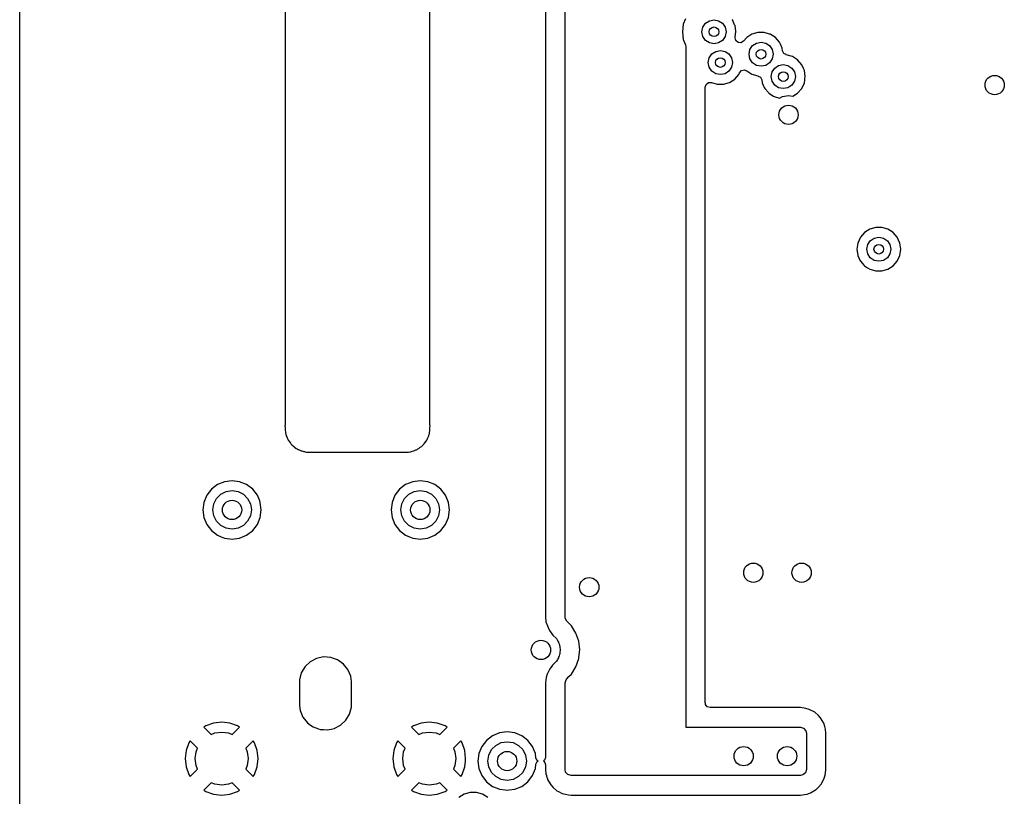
# Model space of a CAD drawing. Extents: x 0.4 to 10.6, y -8.1 to -0.4.
# Tile 5 of 21: x 4.35 to 5.154, y -2.663 to -2.029. Entities that reach past the tile are written whole.
import ezdxf

# ---------------------------------------------------------------- set-up
doc = ezdxf.new("R2010")
doc.units = 0
doc.header["$MEASUREMENT"] = 0
doc.layers.add('BLACK', color=7, linetype='CONTINUOUS')

msp = doc.modelspace()

# ---------------------------------------------------------------- linework, layer by layer
at = {"layer": 'BLACK', "linetype": 'CONTINUOUS'}
for p, q in [((4.77931, -1.36315), (4.77931, -2.51683)), ((4.79528, -2.5164), (4.79528, -1.36315)), ((4.35041, -2.36046), (4.35041, -1.7126)), ((4.56691, -1.71499), (4.56691, -2.35981)), ((4.68506, -2.35981), (4.68506, -1.71499)), ((4.89338, -2.0287), (4.89171, -2.03312)), ((4.9098, -2.03234), (4.91299, -2.0302)), ((4.91299, -2.0302), (4.91676, -2.02945)), ((4.91676, -2.02945), (4.92052, -2.0302)), ((4.92052, -2.0302), (4.92372, -2.03234)), ((4.93183, -2.02961), (4.93168, -2.02937)), ((4.93359, -2.03346), (4.93183, -2.02961)), ((4.93183, -2.02961), (4.93183, -2.02961)), ((4.93183, -2.02961), (4.93183, -2.02961)), ((4.89171, -2.03312), (4.89096, -2.0393)), ((4.89096, -2.0393), (4.89096, -2.0393)), ((4.89096, -2.0393), (4.89171, -2.04547)), ((4.89171, -2.03312), (4.89171, -2.03312)), ((4.90691, -2.0393), (4.90766, -2.03553)), ((4.90766, -2.04306), (4.90691, -2.0393)), ((4.90766, -2.03553), (4.9098, -2.03234)), ((4.92372, -2.03234), (4.92585, -2.03553)), ((4.92585, -2.03553), (4.9266, -2.0393)), ((4.9266, -2.0393), (4.92585, -2.04306)), ((4.93395, -2.03425), (4.93359, -2.03346)), ((4.93459, -2.03871), (4.93395, -2.03425)), ((4.9341, -2.04331), (4.93467, -2.0393)), ((4.93467, -2.0393), (4.93459, -2.03871)), ((4.95262, -2.0398), (4.94773, -2.04124)), ((4.95772, -2.0398), (4.95262, -2.0398)), ((4.95262, -2.0398), (4.95262, -2.0398)), ((4.96206, -2.04107), (4.95772, -2.0398)), ((4.95772, -2.0398), (4.95772, -2.0398)), ((4.89171, -2.04547), (4.8919, -2.04597)), ((4.8919, -2.04597), (4.89338, -2.04989)), ((4.9098, -2.04625), (4.90766, -2.04306)), ((4.91299, -2.04839), (4.9098, -2.04625)), ((4.92372, -2.04625), (4.92052, -2.04839)), ((4.92585, -2.04306), (4.92372, -2.04625)), ((4.93399, -2.04413), (4.93401, -2.04391)), ((4.93453, -2.04648), (4.93399, -2.04413)), ((4.93401, -2.04391), (4.9341, -2.04331)), ((4.93635, -2.04806), (4.93453, -2.04648)), ((4.94081, -2.04702), (4.93875, -2.04826)), ((4.94344, -2.04399), (4.94081, -2.04702)), ((4.94773, -2.04124), (4.94344, -2.04399)), ((4.94344, -2.04399), (4.94344, -2.04399)), ((4.94773, -2.04124), (4.94773, -2.04124)), ((4.95141, -2.04844), (4.95517, -2.04769)), ((4.95517, -2.04769), (4.95894, -2.04844)), ((4.96262, -2.04124), (4.96206, -2.04107)), ((4.96691, -2.04399), (4.96262, -2.04124)), ((4.96262, -2.04124), (4.96262, -2.04124)), ((4.96262, -2.04124), (4.96262, -2.04124)), ((4.97025, -2.04785), (4.96691, -2.04399)), ((4.96691, -2.04399), (4.96691, -2.04399)), ((4.96691, -2.04399), (4.96691, -2.04399)), ((4.97094, -2.04938), (4.97025, -2.04785)), ((4.89338, -2.04989), (4.8937, -2.05162)), ((4.8937, -2.05162), (4.8937, -2.6063)), ((4.91676, -2.04914), (4.91299, -2.04839)), ((4.915, -2.05737), (4.91819, -2.05524)), ((4.92052, -2.04839), (4.91676, -2.04914)), ((4.91819, -2.05524), (4.92196, -2.05449)), ((4.92196, -2.05449), (4.92572, -2.05524)), ((4.92572, -2.05524), (4.92892, -2.05737)), ((4.93875, -2.04826), (4.93635, -2.04806)), ((4.94533, -2.05753), (4.94608, -2.05377)), ((4.94608, -2.05377), (4.94821, -2.05057)), ((4.94821, -2.05057), (4.95141, -2.04844)), ((4.95894, -2.04844), (4.96213, -2.05057)), ((4.96213, -2.05057), (4.96427, -2.05377)), ((4.96427, -2.05377), (4.96501, -2.05753)), ((4.97237, -2.05249), (4.97094, -2.04938)), ((4.97269, -2.05476), (4.97237, -2.05249)), ((4.97271, -2.05486), (4.97269, -2.05476)), ((4.97383, -2.057), (4.97271, -2.05486)), ((4.91211, -2.06433), (4.91286, -2.06057)), ((4.91286, -2.06057), (4.915, -2.05737)), ((4.92892, -2.05737), (4.93105, -2.06057)), ((4.93105, -2.06057), (4.9318, -2.06433)), ((4.94608, -2.0613), (4.94533, -2.05753)), ((4.94821, -2.06449), (4.94608, -2.0613)), ((4.96427, -2.0613), (4.96213, -2.06449)), ((4.96501, -2.05753), (4.96427, -2.0613)), ((4.97557, -2.05785), (4.97383, -2.057)), ((4.97554, -2.05795), (4.97557, -2.05785)), ((4.9807, -2.05947), (4.97554, -2.05795)), ((4.98499, -2.06223), (4.9807, -2.05947)), ((4.9807, -2.05947), (4.9807, -2.05947)), ((4.9807, -2.05947), (4.9807, -2.05947)), ((4.9807, -2.05947), (4.9807, -2.05947)), ((4.98833, -2.06608), (4.98499, -2.06223)), ((4.98499, -2.06223), (4.98499, -2.06223)), ((4.98499, -2.06223), (4.98499, -2.06223)), ((4.91286, -2.0681), (4.91211, -2.06433)), ((4.915, -2.07129), (4.91286, -2.0681)), ((4.91819, -2.07343), (4.915, -2.07129)), ((4.92892, -2.07129), (4.92572, -2.07343)), ((4.93105, -2.0681), (4.92892, -2.07129)), ((4.9318, -2.06433), (4.93105, -2.0681)), ((4.93765, -2.07265), (4.93928, -2.07088)), ((4.93928, -2.07088), (4.94164, -2.0704)), ((4.94164, -2.0704), (4.94331, -2.07099)), ((4.94331, -2.07099), (4.94344, -2.07108)), ((4.94344, -2.07108), (4.94344, -2.07108)), ((4.94344, -2.07108), (4.94773, -2.07383)), ((4.95141, -2.06663), (4.94821, -2.06449)), ((4.95517, -2.06738), (4.95141, -2.06663)), ((4.95894, -2.06663), (4.95517, -2.06738)), ((4.96213, -2.06449), (4.95894, -2.06663)), ((4.96341, -2.07577), (4.96416, -2.072)), ((4.96416, -2.072), (4.96629, -2.06881)), ((4.96629, -2.06881), (4.96949, -2.06667)), ((4.96949, -2.06667), (4.97325, -2.06593)), ((4.97325, -2.06593), (4.97702, -2.06667)), ((4.97702, -2.06667), (4.98021, -2.06881)), ((4.98021, -2.06881), (4.98235, -2.072)), ((4.98235, -2.072), (4.9831, -2.07577)), ((4.98974, -2.06917), (4.98833, -2.06608)), ((4.99045, -2.07072), (4.98974, -2.06917)), ((4.99117, -2.07577), (4.99045, -2.07072)), ((4.92196, -2.07417), (4.91819, -2.07343)), ((4.92572, -2.07343), (4.92196, -2.07417)), ((4.9294, -2.08063), (4.93369, -2.07787)), ((4.93369, -2.07787), (4.93703, -2.07402)), ((4.93703, -2.07402), (4.93765, -2.07265)), ((4.94773, -2.07383), (4.95262, -2.07527)), ((4.95262, -2.07527), (4.95289, -2.07535)), ((4.95289, -2.07535), (4.95286, -2.07545)), ((4.95286, -2.07545), (4.95459, -2.07631)), ((4.95459, -2.07631), (4.95572, -2.07844)), ((4.95572, -2.07844), (4.95573, -2.07855)), ((4.95573, -2.07855), (4.95606, -2.08082)), ((4.96416, -2.07953), (4.96341, -2.07577)), ((4.96629, -2.08273), (4.96416, -2.07953)), ((4.98235, -2.07953), (4.98021, -2.08273)), ((4.9831, -2.07577), (4.98235, -2.07953)), ((4.99045, -2.08082), (4.99074, -2.07874)), ((4.99074, -2.07874), (4.99096, -2.07723)), ((4.99096, -2.07723), (4.99117, -2.07577)), ((4.99117, -2.07577), (4.99117, -2.07577)), ((4.90967, -2.08441), (4.91041, -2.08212)), ((4.90967, -2.09742), (4.90967, -2.08441)), ((4.91041, -2.08212), (4.91236, -2.08071)), ((4.91236, -2.08071), (4.91466, -2.08068)), ((4.91466, -2.08068), (4.91941, -2.08207)), ((4.91941, -2.08207), (4.91941, -2.08207)), ((4.91941, -2.08207), (4.92451, -2.08207)), ((4.92451, -2.08207), (4.9294, -2.08063)), ((4.92451, -2.08207), (4.92451, -2.08207)), ((4.95606, -2.08082), (4.9578, -2.08463)), ((4.9578, -2.08463), (4.95818, -2.08546)), ((4.95818, -2.08546), (4.9611, -2.08882)), ((4.96949, -2.08486), (4.96629, -2.08273)), ((4.97325, -2.08561), (4.96949, -2.08486)), ((4.97702, -2.08486), (4.97325, -2.08561)), ((4.98021, -2.08273), (4.97702, -2.08486)), ((4.98499, -2.08931), (4.98833, -2.08546)), ((4.98833, -2.08546), (4.99045, -2.08082)), ((4.9611, -2.08882), (4.96152, -2.08931)), ((4.96152, -2.08931), (4.96518, -2.09166)), ((4.96518, -2.09166), (4.96581, -2.09207)), ((4.96581, -2.09207), (4.97005, -2.09331)), ((4.97005, -2.09331), (4.97269, -2.09197)), ((4.97269, -2.09197), (4.97755, -2.0912)), ((4.97755, -2.0912), (4.98116, -2.09177)), ((4.98116, -2.09177), (4.98499, -2.08931)), ((4.90967, -2.18504), (4.90967, -2.09742)), ((4.90967, -2.21654), (4.90967, -2.18504)), ((5.04374, -2.20024), (5.03945, -2.20299)), ((5.04863, -2.1988), (5.04374, -2.20024)), ((5.04374, -2.20024), (5.04374, -2.20024)), ((5.05373, -2.1988), (5.04863, -2.1988)), ((5.04863, -2.1988), (5.04863, -2.1988)), ((5.05862, -2.20024), (5.05373, -2.1988)), ((5.05373, -2.1988), (5.05373, -2.1988)), ((5.06292, -2.20299), (5.05862, -2.20024)), ((5.05862, -2.20024), (5.05862, -2.20024)), ((5.05862, -2.20024), (5.05862, -2.20024)), ((5.05862, -2.20024), (5.05862, -2.20024)), ((5.03611, -2.20685), (5.03399, -2.21149)), ((5.03945, -2.20299), (5.03611, -2.20685)), ((5.04422, -2.20958), (5.04741, -2.20744)), ((5.04741, -2.20744), (5.05118, -2.20669)), ((5.05118, -2.20669), (5.05495, -2.20744)), ((5.05495, -2.20744), (5.05814, -2.20958)), ((5.06626, -2.20685), (5.06292, -2.20299)), ((5.06292, -2.20299), (5.06292, -2.20299)), ((5.06292, -2.20299), (5.06292, -2.20299)), ((5.06837, -2.21149), (5.06626, -2.20685)), ((5.06626, -2.20685), (5.06626, -2.20685)), ((4.90967, -2.24604), (4.90967, -2.21654)), ((5.03399, -2.21149), (5.03326, -2.21654)), ((5.03326, -2.21654), (5.03326, -2.21654)), ((5.03326, -2.21654), (5.03399, -2.22158)), ((5.04134, -2.21654), (5.04209, -2.21277)), ((5.04209, -2.2203), (5.04134, -2.21654)), ((5.04209, -2.21277), (5.04422, -2.20958)), ((5.05814, -2.20958), (5.06027, -2.21277)), ((5.06027, -2.21277), (5.06102, -2.21654)), ((5.06102, -2.21654), (5.06027, -2.2203)), ((5.0691, -2.21654), (5.06837, -2.21149)), ((5.06881, -2.21852), (5.0691, -2.21654)), ((5.0691, -2.21654), (5.0691, -2.21654)), ((5.03399, -2.22158), (5.03579, -2.22552)), ((5.04422, -2.2235), (5.04209, -2.2203)), ((5.04741, -2.22563), (5.04422, -2.2235)), ((5.05814, -2.2235), (5.05495, -2.22563)), ((5.06027, -2.2203), (5.05814, -2.2235)), ((5.06626, -2.22622), (5.06837, -2.22158)), ((5.06837, -2.22158), (5.06881, -2.21852)), ((5.03579, -2.22552), (5.03611, -2.22622)), ((5.03611, -2.22622), (5.03933, -2.22994)), ((5.03933, -2.22994), (5.03945, -2.23008)), ((5.03945, -2.23008), (5.0419, -2.23165)), ((5.0419, -2.23165), (5.04374, -2.23283)), ((5.05118, -2.22638), (5.04741, -2.22563)), ((5.05495, -2.22563), (5.05118, -2.22638)), ((5.05862, -2.23283), (5.06292, -2.23008)), ((5.06292, -2.23008), (5.06626, -2.22622)), ((5.04374, -2.23283), (5.04863, -2.23427)), ((5.04863, -2.23427), (5.04863, -2.23427)), ((5.04863, -2.23427), (5.05373, -2.23427)), ((5.05373, -2.23427), (5.05862, -2.23283)), ((5.05373, -2.23427), (5.05373, -2.23427)), ((4.90967, -2.26772), (4.90967, -2.24604)), ((4.90967, -2.35989), (4.90967, -2.26772)), ((4.35041, -2.42913), (4.35041, -2.36046)), ((4.56691, -2.35981), (4.5667, -2.36046)), ((4.5667, -2.36046), (4.56689, -2.36193)), ((4.68513, -2.36056), (4.68506, -2.35981)), ((4.68508, -2.36193), (4.68523, -2.36074)), ((4.68523, -2.36074), (4.68513, -2.36056)), ((4.90967, -2.41339), (4.90967, -2.35989)), ((4.56689, -2.36193), (4.56691, -2.36218)), ((4.56691, -2.36218), (4.56691, -2.36442)), ((4.56691, -2.36442), (4.56717, -2.36556)), ((4.56717, -2.36556), (4.56712, -2.36613)), ((4.56712, -2.36613), (4.5674, -2.36681)), ((4.5674, -2.36681), (4.5676, -2.36744)), ((4.5676, -2.36744), (4.5679, -2.36875)), ((4.5679, -2.36875), (4.5679, -2.36875)), ((4.5679, -2.36875), (4.5679, -2.36875)), ((4.5679, -2.36875), (4.5683, -2.36958)), ((4.6833, -2.37036), (4.68407, -2.36875)), ((4.68407, -2.36875), (4.68437, -2.36744)), ((4.68437, -2.36744), (4.68457, -2.36681)), ((4.68457, -2.36681), (4.68475, -2.36638)), ((4.68471, -2.36623), (4.6848, -2.36556)), ((4.68475, -2.36638), (4.68471, -2.36623)), ((4.6848, -2.36556), (4.68494, -2.36494)), ((4.68494, -2.36494), (4.68506, -2.36442)), ((4.68506, -2.36218), (4.68508, -2.36193)), ((4.68506, -2.36219), (4.68506, -2.36218)), ((4.68506, -2.3622), (4.68506, -2.36219)), ((4.68506, -2.36442), (4.68506, -2.3622)), ((4.5683, -2.36958), (4.56867, -2.37036)), ((4.56867, -2.37036), (4.56876, -2.37099)), ((4.56876, -2.37099), (4.5691, -2.37144)), ((4.5691, -2.37144), (4.56952, -2.37212)), ((4.56952, -2.37212), (4.56982, -2.37275)), ((4.56982, -2.37275), (4.57126, -2.37456)), ((4.57126, -2.37456), (4.57151, -2.37521)), ((4.57151, -2.37521), (4.57184, -2.37547)), ((4.57184, -2.37547), (4.57252, -2.37613)), ((4.57252, -2.37613), (4.57259, -2.37623)), ((4.57259, -2.37623), (4.57269, -2.3763)), ((4.57269, -2.3763), (4.57335, -2.37697)), ((4.57335, -2.37697), (4.57351, -2.37718)), ((4.57351, -2.37718), (4.57383, -2.37726)), ((4.57383, -2.37726), (4.57426, -2.37756)), ((4.67836, -2.37731), (4.67862, -2.37697)), ((4.67862, -2.37697), (4.67928, -2.3763)), ((4.67928, -2.3763), (4.67938, -2.37623)), ((4.67938, -2.37623), (4.67945, -2.37613)), ((4.67945, -2.37613), (4.68012, -2.37547)), ((4.68012, -2.37547), (4.68033, -2.37531)), ((4.68033, -2.37531), (4.68041, -2.37499)), ((4.68041, -2.37499), (4.68071, -2.37456)), ((4.68071, -2.37456), (4.68214, -2.37275)), ((4.68214, -2.37275), (4.68245, -2.37212)), ((4.68245, -2.37212), (4.68287, -2.37144)), ((4.68287, -2.37144), (4.68308, -2.37116)), ((4.68308, -2.37093), (4.6833, -2.37036)), ((4.68308, -2.37116), (4.68308, -2.37093)), ((4.57426, -2.37756), (4.57429, -2.37758)), ((4.57429, -2.37758), (4.57606, -2.37899)), ((4.57606, -2.37899), (4.5767, -2.3793)), ((4.5767, -2.3793), (4.57738, -2.37972)), ((4.57738, -2.37972), (4.57766, -2.37993)), ((4.57766, -2.37993), (4.57789, -2.37993)), ((4.57789, -2.37993), (4.57846, -2.38015)), ((4.57846, -2.38015), (4.58006, -2.38092)), ((4.58006, -2.38092), (4.58007, -2.38092)), ((4.58007, -2.38092), (4.58007, -2.38092)), ((4.58007, -2.38092), (4.58058, -2.38104)), ((4.58058, -2.38104), (4.58138, -2.38122)), ((4.58138, -2.38122), (4.58201, -2.38142)), ((4.58201, -2.38142), (4.58244, -2.3816)), ((4.58244, -2.3816), (4.58259, -2.38156)), ((4.58259, -2.38156), (4.58326, -2.38165)), ((4.58326, -2.38165), (4.58439, -2.38191)), ((4.58439, -2.38191), (4.58439, -2.38191)), ((4.58439, -2.38191), (4.58664, -2.38191)), ((4.58664, -2.38191), (4.58689, -2.38193)), ((4.58689, -2.38193), (4.58808, -2.38208)), ((4.58808, -2.38208), (4.58826, -2.38198)), ((4.58826, -2.38198), (4.58901, -2.38191)), ((4.58901, -2.38191), (4.66296, -2.38191)), ((4.66296, -2.38191), (4.66361, -2.38212)), ((4.66361, -2.38212), (4.66508, -2.38193)), ((4.66508, -2.38193), (4.66533, -2.38191)), ((4.66533, -2.38191), (4.66757, -2.38191)), ((4.66757, -2.38191), (4.66871, -2.38165)), ((4.66757, -2.38191), (4.66757, -2.38191)), ((4.66871, -2.38165), (4.66928, -2.3817)), ((4.66928, -2.3817), (4.66996, -2.38142)), ((4.66996, -2.38142), (4.67058, -2.38122)), ((4.67058, -2.38122), (4.6719, -2.38092)), ((4.6719, -2.38092), (4.67351, -2.38015)), ((4.67351, -2.38015), (4.67414, -2.38006)), ((4.67414, -2.38006), (4.67459, -2.37972)), ((4.67459, -2.37972), (4.67527, -2.3793)), ((4.67527, -2.3793), (4.6759, -2.37899)), ((4.6759, -2.37899), (4.67708, -2.37806)), ((4.67708, -2.37806), (4.6777, -2.37756)), ((4.6777, -2.37756), (4.67836, -2.37731)), ((4.5117, -2.40848), (4.50676, -2.41227)), ((4.51745, -2.4061), (4.5117, -2.40848)), ((4.5117, -2.40848), (4.5117, -2.40848)), ((4.52362, -2.40529), (4.51745, -2.4061)), ((4.51745, -2.4061), (4.51745, -2.4061)), ((4.52979, -2.4061), (4.52362, -2.40529)), ((4.52362, -2.40529), (4.52362, -2.40529)), ((4.53554, -2.40848), (4.52979, -2.4061)), ((4.52979, -2.4061), (4.52979, -2.4061)), ((4.54048, -2.41227), (4.53554, -2.40848)), ((4.66524, -2.40848), (4.6603, -2.41227)), ((4.67099, -2.4061), (4.66524, -2.40848)), ((4.66524, -2.40848), (4.66524, -2.40848)), ((4.67717, -2.40529), (4.67099, -2.4061)), ((4.67099, -2.4061), (4.67099, -2.4061)), ((4.68334, -2.4061), (4.67717, -2.40529)), ((4.67717, -2.40529), (4.67717, -2.40529)), ((4.68909, -2.40848), (4.68334, -2.4061)), ((4.68334, -2.4061), (4.68334, -2.4061)), ((4.69403, -2.41227), (4.68909, -2.40848)), ((4.50297, -2.41721), (4.50059, -2.42296)), ((4.50676, -2.41227), (4.50297, -2.41721)), ((4.50297, -2.41721), (4.50297, -2.41721)), ((4.50676, -2.41227), (4.50676, -2.41227)), ((4.51088, -2.41988), (4.51437, -2.41639)), ((4.51437, -2.41639), (4.51876, -2.41416)), ((4.51876, -2.41416), (4.52362, -2.41339)), ((4.52362, -2.41339), (4.52849, -2.41416)), ((4.52849, -2.41416), (4.53288, -2.41639)), ((4.53288, -2.41639), (4.53636, -2.41988)), ((4.54427, -2.41721), (4.54048, -2.41227)), ((4.54048, -2.41227), (4.54048, -2.41227)), ((4.54048, -2.41227), (4.54048, -2.41227)), ((4.54048, -2.41227), (4.54048, -2.41227)), ((4.54048, -2.41227), (4.54048, -2.41227)), ((4.54618, -2.42181), (4.54427, -2.41721)), ((4.54427, -2.41721), (4.54427, -2.41721)), ((4.65651, -2.41721), (4.65413, -2.42296)), ((4.6603, -2.41227), (4.65651, -2.41721)), ((4.65651, -2.41721), (4.65651, -2.41721)), ((4.6603, -2.41227), (4.6603, -2.41227)), ((4.66442, -2.41988), (4.66791, -2.41639)), ((4.66791, -2.41639), (4.6723, -2.41416)), ((4.6723, -2.41416), (4.67717, -2.41339)), ((4.67717, -2.41339), (4.68203, -2.41416)), ((4.68203, -2.41416), (4.68642, -2.41639)), ((4.68642, -2.41639), (4.68991, -2.41988)), ((4.69782, -2.41721), (4.69403, -2.41227)), ((4.69403, -2.41227), (4.69403, -2.41227)), ((4.69403, -2.41227), (4.69403, -2.41227)), ((4.69403, -2.41227), (4.69403, -2.41227)), ((4.69403, -2.41227), (4.69403, -2.41227)), ((4.69972, -2.42181), (4.69782, -2.41721)), ((4.69782, -2.41721), (4.69782, -2.41721)), ((4.90967, -2.44094), (4.90967, -2.41339)), ((4.50059, -2.42296), (4.49978, -2.42913)), ((4.50059, -2.42296), (4.50059, -2.42296)), ((4.50787, -2.42913), (4.50864, -2.42427)), ((4.50864, -2.42427), (4.51088, -2.41988)), ((4.53636, -2.41988), (4.5386, -2.42427)), ((4.5386, -2.42427), (4.53937, -2.42913)), ((4.54666, -2.42296), (4.54618, -2.42181)), ((4.54747, -2.42913), (4.54666, -2.42296)), ((4.65413, -2.42296), (4.65332, -2.42913)), ((4.65413, -2.42296), (4.65413, -2.42296)), ((4.66142, -2.42913), (4.66219, -2.42427)), ((4.66219, -2.42427), (4.66442, -2.41988)), ((4.68991, -2.41988), (4.69214, -2.42427)), ((4.69214, -2.42427), (4.69291, -2.42913)), ((4.7002, -2.42296), (4.69972, -2.42181)), ((4.70101, -2.42913), (4.7002, -2.42296)), ((4.35041, -2.58846), (4.35041, -2.42913)), ((4.49978, -2.42913), (4.49978, -2.42913)), ((4.49978, -2.42913), (4.50059, -2.43531)), ((4.50864, -2.434), (4.50787, -2.42913)), ((4.53937, -2.42913), (4.5386, -2.434)), ((4.54666, -2.43531), (4.54747, -2.42913)), ((4.65332, -2.42913), (4.65332, -2.42913)), ((4.65332, -2.42913), (4.65413, -2.43531)), ((4.66219, -2.434), (4.66142, -2.42913)), ((4.69291, -2.42913), (4.69214, -2.434)), ((4.7002, -2.43531), (4.70101, -2.42913)), ((4.50059, -2.43531), (4.50059, -2.43531)), ((4.50059, -2.43531), (4.50297, -2.44106)), ((4.50297, -2.44106), (4.50297, -2.44106)), ((4.50297, -2.44106), (4.50676, -2.44599)), ((4.51088, -2.43839), (4.50864, -2.434)), ((4.51437, -2.44187), (4.51088, -2.43839)), ((4.53636, -2.43839), (4.53288, -2.44187)), ((4.5386, -2.434), (4.53636, -2.43839)), ((4.54048, -2.446), (4.54427, -2.44106)), ((4.54427, -2.44106), (4.54666, -2.43531)), ((4.65413, -2.43531), (4.65413, -2.43531)), ((4.65413, -2.43531), (4.65651, -2.44106)), ((4.65651, -2.44106), (4.65651, -2.44106)), ((4.65651, -2.44106), (4.6603, -2.44599)), ((4.66442, -2.43839), (4.66219, -2.434)), ((4.66791, -2.44187), (4.66442, -2.43839)), ((4.68991, -2.43839), (4.68642, -2.44187)), ((4.69214, -2.434), (4.68991, -2.43839)), ((4.69403, -2.446), (4.69782, -2.44106)), ((4.69782, -2.44106), (4.7002, -2.43531)), ((4.90967, -2.51181), (4.90967, -2.44094)), ((4.50676, -2.44599), (4.50676, -2.446)), ((4.50676, -2.446), (4.5117, -2.44978)), ((4.51876, -2.44411), (4.51437, -2.44187)), ((4.52362, -2.44488), (4.51876, -2.44411)), ((4.52849, -2.44411), (4.52362, -2.44488)), ((4.53288, -2.44187), (4.52849, -2.44411)), ((4.53554, -2.44978), (4.54048, -2.446)), ((4.6603, -2.44599), (4.6603, -2.446)), ((4.6603, -2.446), (4.66524, -2.44978)), ((4.6723, -2.44411), (4.66791, -2.44187)), ((4.67717, -2.44488), (4.6723, -2.44411)), ((4.68203, -2.44411), (4.67717, -2.44488)), ((4.68642, -2.44187), (4.68203, -2.44411)), ((4.68909, -2.44978), (4.69403, -2.446)), ((4.5117, -2.44978), (4.5117, -2.44978)), ((4.5117, -2.44978), (4.5117, -2.44978)), ((4.5117, -2.44978), (4.51476, -2.45105)), ((4.51476, -2.45105), (4.51745, -2.45217)), ((4.51745, -2.45217), (4.52192, -2.45276)), ((4.52192, -2.45276), (4.52362, -2.45298)), ((4.52362, -2.45298), (4.52532, -2.45276)), ((4.52362, -2.45298), (4.52362, -2.45298)), ((4.52362, -2.45298), (4.52362, -2.45298)), ((4.52532, -2.45276), (4.52979, -2.45217)), ((4.52979, -2.45217), (4.53554, -2.44978)), ((4.66524, -2.44978), (4.66524, -2.44978)), ((4.66524, -2.44978), (4.66524, -2.44978)), ((4.66524, -2.44978), (4.66831, -2.45105)), ((4.66831, -2.45105), (4.67099, -2.45217)), ((4.67099, -2.45217), (4.67547, -2.45276)), ((4.67547, -2.45276), (4.67717, -2.45298)), ((4.67717, -2.45298), (4.67886, -2.45276)), ((4.67717, -2.45298), (4.67717, -2.45298)), ((4.67717, -2.45298), (4.67717, -2.45298)), ((4.67886, -2.45276), (4.68334, -2.45217)), ((4.68334, -2.45217), (4.68909, -2.44978)), ((4.90967, -2.54087), (4.90967, -2.51181)), ((4.77931, -2.51683), (4.77936, -2.51768)), ((4.77936, -2.51768), (4.77951, -2.51914)), ((4.77951, -2.51914), (4.7797, -2.52038)), ((4.7797, -2.52038), (4.78089, -2.52373)), ((4.79539, -2.51744), (4.79528, -2.5164)), ((4.79671, -2.51985), (4.79539, -2.51744)), ((4.80039, -2.52353), (4.79671, -2.51985)), ((4.78089, -2.52373), (4.78138, -2.52509)), ((4.78138, -2.52509), (4.78164, -2.52557)), ((4.78164, -2.52557), (4.7826, -2.52733)), ((4.7826, -2.52733), (4.78269, -2.5275)), ((4.78269, -2.5275), (4.7854, -2.53112)), ((4.80045, -2.52364), (4.80039, -2.52353)), ((4.80416, -2.52955), (4.80045, -2.52364)), ((4.80651, -2.53625), (4.80416, -2.52955)), ((4.7854, -2.53112), (4.78833, -2.53405)), ((4.78833, -2.53405), (4.78915, -2.53565)), ((4.78915, -2.53565), (4.78946, -2.53615)), ((4.78946, -2.53615), (4.78984, -2.53693)), ((4.78984, -2.53693), (4.78992, -2.53716)), ((4.78992, -2.53716), (4.79057, -2.53844)), ((4.80731, -2.54331), (4.80651, -2.53625)), ((4.80651, -2.53625), (4.80651, -2.53625)), ((4.79057, -2.53844), (4.79076, -2.53968)), ((4.79076, -2.53968), (4.7909, -2.54026)), ((4.7909, -2.54026), (4.791, -2.54115)), ((4.791, -2.54546), (4.7909, -2.54635)), ((4.791, -2.54115), (4.79134, -2.54331)), ((4.79134, -2.54331), (4.791, -2.54546)), ((4.80661, -2.54948), (4.80731, -2.54331)), ((4.80731, -2.54331), (4.80731, -2.54331)), ((4.90967, -2.58644), (4.90967, -2.54087)), ((4.58742, -2.55292), (4.58314, -2.55692)), ((4.59261, -2.55023), (4.58742, -2.55292)), ((4.58742, -2.55292), (4.58742, -2.55292)), ((4.59834, -2.54904), (4.59261, -2.55023)), ((4.59261, -2.55023), (4.59261, -2.55023)), ((4.60417, -2.54944), (4.59834, -2.54904)), ((4.60732, -2.55056), (4.60417, -2.54944)), ((4.60969, -2.5514), (4.60732, -2.55056)), ((4.61446, -2.55477), (4.60969, -2.5514)), ((4.60969, -2.5514), (4.60969, -2.5514)), ((4.78833, -2.55256), (4.78508, -2.55582)), ((4.78915, -2.55096), (4.78833, -2.55256)), ((4.78946, -2.55047), (4.78915, -2.55096)), ((4.78984, -2.54968), (4.78946, -2.55047)), ((4.78992, -2.54945), (4.78984, -2.54968)), ((4.79057, -2.54817), (4.78992, -2.54945)), ((4.79076, -2.54694), (4.79057, -2.54817)), ((4.7909, -2.54635), (4.79076, -2.54694)), ((4.80416, -2.55707), (4.80651, -2.55036)), ((4.80651, -2.55036), (4.80661, -2.54948)), ((4.5801, -2.56191), (4.57852, -2.56755)), ((4.58314, -2.55692), (4.5801, -2.56191)), ((4.61816, -2.55931), (4.61446, -2.55477)), ((4.61943, -2.56225), (4.61816, -2.55931)), ((4.61816, -2.55931), (4.61816, -2.55931)), ((4.78287, -2.55856), (4.78073, -2.56308)), ((4.78362, -2.55756), (4.78287, -2.55856)), ((4.78381, -2.55732), (4.78362, -2.55756)), ((4.78454, -2.55641), (4.78381, -2.55732)), ((4.78508, -2.55582), (4.78454, -2.55641)), ((4.78454, -2.55641), (4.78454, -2.55641)), ((4.80039, -2.56308), (4.80416, -2.55707)), ((4.57852, -2.56755), (4.57852, -2.58846)), ((4.62049, -2.56468), (4.61943, -2.56225)), ((4.62108, -2.56902), (4.62049, -2.56468)), ((4.62108, -2.58993), (4.62108, -2.56902)), ((4.77996, -2.56572), (4.77931, -2.57021)), ((4.78073, -2.56308), (4.77996, -2.56572)), ((4.77996, -2.56572), (4.77996, -2.56572)), ((4.78073, -2.56308), (4.78073, -2.56308)), ((4.79528, -2.57021), (4.79605, -2.56757)), ((4.79605, -2.56757), (4.79671, -2.56676)), ((4.79671, -2.56676), (4.79847, -2.565)), ((4.79847, -2.565), (4.80039, -2.56308)), ((4.77931, -2.57021), (4.77931, -2.63086)), ((4.79528, -2.6063), (4.79528, -2.57021)), ((4.35041, -2.63189), (4.35041, -2.58846)), ((4.57852, -2.58846), (4.57912, -2.5928)), ((4.57912, -2.5928), (4.57912, -2.5928)), ((4.57912, -2.5928), (4.58145, -2.59817)), ((4.6195, -2.59557), (4.62108, -2.58993)), ((4.90969, -2.58661), (4.90967, -2.58644)), ((4.90986, -2.58764), (4.90969, -2.58661)), ((4.91127, -2.58959), (4.90986, -2.58764)), ((4.91356, -2.59033), (4.91127, -2.58959)), ((4.98724, -2.59033), (4.91356, -2.59033)), ((4.99174, -2.59098), (4.98724, -2.59033)), ((4.98724, -2.59033), (4.98724, -2.59033)), ((4.99438, -2.59176), (4.99174, -2.59098)), ((4.99174, -2.59098), (4.99174, -2.59098)), ((4.99174, -2.59098), (4.99174, -2.59098)), ((4.99174, -2.59098), (4.99174, -2.59098)), ((4.99174, -2.59098), (4.99174, -2.59098)), ((4.99889, -2.5939), (4.99438, -2.59176)), ((5.00195, -2.59662), (4.99889, -2.5939)), ((4.99889, -2.5939), (4.99889, -2.5939)), ((4.58145, -2.59817), (4.58145, -2.59817)), ((4.58145, -2.59817), (4.58514, -2.60271)), ((4.61219, -2.60456), (4.61647, -2.60056)), ((4.61647, -2.60056), (4.6195, -2.59557)), ((5.00375, -2.5987), (5.00195, -2.59662)), ((5.00639, -2.60294), (5.00375, -2.5987)), ((4.50226, -2.60512), (4.50058, -2.60618)), ((4.50058, -2.60618), (4.5066, -2.6122)), ((4.50855, -2.60292), (4.50226, -2.60512)), ((4.51516, -2.60218), (4.50855, -2.60292)), ((4.50855, -2.60292), (4.50855, -2.60292)), ((4.52177, -2.60292), (4.51516, -2.60218)), ((4.52805, -2.60512), (4.52177, -2.60292)), ((4.52177, -2.60292), (4.52177, -2.60292)), ((4.52371, -2.6122), (4.52973, -2.60618)), ((4.52973, -2.60618), (4.52805, -2.60512)), ((4.52805, -2.60512), (4.52805, -2.60512)), ((4.58514, -2.60271), (4.58775, -2.60455)), ((4.58775, -2.60455), (4.58992, -2.60608)), ((4.58992, -2.60608), (4.59424, -2.60761)), ((4.59424, -2.60761), (4.59543, -2.60804)), ((4.59543, -2.60804), (4.59835, -2.60824)), ((4.59835, -2.60824), (4.60127, -2.60844)), ((4.60127, -2.60844), (4.6044, -2.60779)), ((4.60127, -2.60844), (4.60127, -2.60844)), ((4.60127, -2.60844), (4.60127, -2.60844)), ((4.6044, -2.60779), (4.607, -2.60725)), ((4.607, -2.60725), (4.61219, -2.60456)), ((4.67156, -2.60512), (4.66987, -2.60618)), ((4.66987, -2.60618), (4.67589, -2.6122)), ((4.67784, -2.60292), (4.67156, -2.60512)), ((4.68445, -2.60218), (4.67784, -2.60292)), ((4.67784, -2.60292), (4.67784, -2.60292)), ((4.69106, -2.60292), (4.68445, -2.60218)), ((4.69734, -2.60512), (4.69106, -2.60292)), ((4.69106, -2.60292), (4.69106, -2.60292)), ((4.69301, -2.6122), (4.69903, -2.60618)), ((4.69903, -2.60618), (4.69734, -2.60512)), ((4.69734, -2.60512), (4.69734, -2.60512)), ((4.74803, -2.61001), (4.74186, -2.61082)), ((4.7542, -2.61082), (4.74803, -2.61001)), ((4.74803, -2.61001), (4.74803, -2.61001)), ((4.79528, -2.64079), (4.79528, -2.6063)), ((4.8937, -2.6063), (4.98724, -2.6063)), ((4.98724, -2.6063), (4.98988, -2.60707)), ((4.98988, -2.60707), (4.99168, -2.60915)), ((4.99168, -2.60915), (4.99213, -2.61118)), ((5.00728, -2.60576), (5.00639, -2.60294)), ((5.00773, -2.60779), (5.00728, -2.60576)), ((5.00809, -2.61118), (5.00773, -2.60779)), ((4.48944, -2.61731), (4.48839, -2.619)), ((4.49546, -2.62333), (4.48944, -2.61731)), ((4.5066, -2.6122), (4.50955, -2.61097)), ((4.50955, -2.61097), (4.51516, -2.61024)), ((4.51516, -2.61024), (4.52076, -2.61097)), ((4.52076, -2.61097), (4.52371, -2.6122)), ((4.54087, -2.61731), (4.53485, -2.62333)), ((4.54193, -2.619), (4.54087, -2.61731)), ((4.65874, -2.61731), (4.65768, -2.619)), ((4.66476, -2.62333), (4.65874, -2.61731)), ((4.67589, -2.6122), (4.67884, -2.61097)), ((4.67884, -2.61097), (4.68445, -2.61024)), ((4.68445, -2.61024), (4.69005, -2.61097)), ((4.69005, -2.61097), (4.69301, -2.6122)), ((4.71016, -2.61731), (4.70414, -2.62333)), ((4.71122, -2.619), (4.71016, -2.61731)), ((4.73117, -2.617), (4.72738, -2.62194)), ((4.73611, -2.61321), (4.73117, -2.617)), ((4.73117, -2.617), (4.73117, -2.617)), ((4.74186, -2.61083), (4.73611, -2.61321)), ((4.73611, -2.61321), (4.73611, -2.61321)), ((4.74186, -2.61082), (4.74186, -2.61083)), ((4.74317, -2.61888), (4.74803, -2.61811)), ((4.74803, -2.61811), (4.7529, -2.61888)), ((4.7542, -2.61083), (4.7542, -2.61082)), ((4.75995, -2.61321), (4.7542, -2.61083)), ((4.76209, -2.61485), (4.75995, -2.61321)), ((4.75995, -2.61321), (4.75995, -2.61321)), ((4.75995, -2.61321), (4.75995, -2.61321)), ((4.76489, -2.617), (4.76209, -2.61485)), ((4.76868, -2.62194), (4.76489, -2.617)), ((4.76489, -2.617), (4.76489, -2.617)), ((4.76489, -2.617), (4.76489, -2.617)), ((4.76489, -2.617), (4.76489, -2.617)), ((4.76489, -2.617), (4.76489, -2.617)), ((4.99213, -2.61118), (4.99213, -2.64079)), ((5.00809, -2.63878), (5.00809, -2.61118)), ((5.00809, -2.61118), (5.00809, -2.61118)), ((4.48619, -2.62528), (4.48544, -2.63189)), ((4.48839, -2.619), (4.48619, -2.62528)), ((4.48619, -2.62528), (4.48619, -2.62528)), ((4.49424, -2.62629), (4.49546, -2.62333)), ((4.53485, -2.62333), (4.53607, -2.62629)), ((4.54413, -2.62528), (4.54193, -2.619)), ((4.54193, -2.619), (4.54193, -2.619)), ((4.54413, -2.62528), (4.54413, -2.62528)), ((4.54487, -2.63189), (4.54413, -2.62528)), ((4.65548, -2.62528), (4.65473, -2.63189)), ((4.65768, -2.619), (4.65548, -2.62528)), ((4.65548, -2.62528), (4.65548, -2.62528)), ((4.66353, -2.62629), (4.66476, -2.62333)), ((4.70414, -2.62333), (4.70536, -2.62629)), ((4.71342, -2.62528), (4.71122, -2.619)), ((4.71122, -2.619), (4.71122, -2.619)), ((4.71416, -2.63189), (4.71342, -2.62528)), ((4.71342, -2.62528), (4.71342, -2.62528)), ((4.72738, -2.62194), (4.725, -2.62769)), ((4.72738, -2.62194), (4.72738, -2.62194)), ((4.73305, -2.62899), (4.73529, -2.6246)), ((4.73529, -2.6246), (4.73878, -2.62112)), ((4.73878, -2.62112), (4.74317, -2.61888)), ((4.7529, -2.61888), (4.75729, -2.62112)), ((4.75729, -2.62112), (4.76077, -2.6246)), ((4.76077, -2.6246), (4.76301, -2.62899)), ((4.77007, -2.62528), (4.76868, -2.62194)), ((4.76868, -2.62194), (4.76868, -2.62194)), ((4.77106, -2.62769), (4.77007, -2.62528)), ((4.35041, -2.67717), (4.35041, -2.63189)), ((4.48544, -2.63189), (4.48619, -2.6385)), ((4.4935, -2.63189), (4.49424, -2.62629)), ((4.49424, -2.63749), (4.4935, -2.63189)), ((4.53607, -2.62629), (4.53681, -2.63189)), ((4.53681, -2.63189), (4.53607, -2.63749)), ((4.54413, -2.6385), (4.54487, -2.63189)), ((4.65473, -2.63189), (4.65548, -2.6385)), ((4.6628, -2.63189), (4.66353, -2.62629)), ((4.66353, -2.63749), (4.6628, -2.63189)), ((4.70536, -2.62629), (4.7061, -2.63189)), ((4.7061, -2.63189), (4.70536, -2.63749)), ((4.71342, -2.6385), (4.71394, -2.63386)), ((4.71394, -2.63386), (4.71416, -2.63189)), ((4.725, -2.62769), (4.72419, -2.63386)), ((4.72419, -2.63386), (4.72419, -2.63386)), ((4.72419, -2.63386), (4.725, -2.64003)), ((4.725, -2.62769), (4.725, -2.62769)), ((4.73228, -2.63386), (4.73305, -2.62899)), ((4.73305, -2.63872), (4.73228, -2.63386)), ((4.76301, -2.62899), (4.76378, -2.63386)), ((4.76378, -2.63386), (4.76301, -2.63872)), ((4.77155, -2.63137), (4.77106, -2.62769)), ((4.77226, -2.63315), (4.77155, -2.63137)), ((4.77155, -2.63635), (4.77259, -2.63418)), ((4.77321, -2.63384), (4.77226, -2.63315)), ((4.77259, -2.63418), (4.77321, -2.63384)), ((4.77321, -2.63384), (4.77321, -2.63384)), ((4.77857, -2.63315), (4.77762, -2.63384)), ((4.77762, -2.63384), (4.77884, -2.635)), ((4.77931, -2.63086), (4.77857, -2.63315)), ((4.48619, -2.6385), (4.48619, -2.6385)), ((4.48619, -2.6385), (4.48839, -2.64478)), ((4.48944, -2.64647), (4.49546, -2.64045)), ((4.49546, -2.64045), (4.49424, -2.63749)), ((4.53607, -2.63749), (4.53485, -2.64045)), ((4.53485, -2.64045), (4.54087, -2.64647)), ((4.54193, -2.64478), (4.54413, -2.6385)), ((4.54413, -2.6385), (4.54413, -2.6385)), ((4.65548, -2.6385), (4.65548, -2.6385)), ((4.65548, -2.6385), (4.65768, -2.64478)), ((4.65874, -2.64647), (4.66476, -2.64045)), ((4.66476, -2.64045), (4.66353, -2.63749)), ((4.70536, -2.63749), (4.70414, -2.64045)), ((4.70414, -2.64045), (4.71016, -2.64647)), ((4.71122, -2.64478), (4.71342, -2.6385)), ((4.71342, -2.6385), (4.71342, -2.6385)), ((4.725, -2.64003), (4.725, -2.64003)), ((4.725, -2.64003), (4.72738, -2.64578)), ((4.73529, -2.64311), (4.73305, -2.63872)), ((4.76301, -2.63872), (4.76077, -2.64311)), ((4.76868, -2.64578), (4.77106, -2.64003)), ((4.77106, -2.64003), (4.77155, -2.63635)), ((4.77884, -2.635), (4.77931, -2.63686)), ((4.77931, -2.63686), (4.77931, -2.64079)), ((4.77931, -2.64079), (4.77968, -2.64418)), ((4.79572, -2.64282), (4.79528, -2.64079)), ((4.99213, -2.64079), (4.99135, -2.64343)), ((5.00744, -2.64529), (5.00801, -2.64135)), ((5.00801, -2.64135), (5.00809, -2.64079)), ((5.00809, -2.64079), (5.00809, -2.63878)), ((4.48839, -2.64478), (4.48839, -2.64478)), ((4.48839, -2.64478), (4.48944, -2.64647)), ((4.54087, -2.64647), (4.54193, -2.64478)), ((4.54087, -2.64647), (4.54087, -2.64647)), ((4.54193, -2.64478), (4.54193, -2.64478)), ((4.65768, -2.64478), (4.65768, -2.64478)), ((4.65768, -2.64478), (4.65874, -2.64647)), ((4.71016, -2.64647), (4.71122, -2.64478)), ((4.71016, -2.64647), (4.71016, -2.64647)), ((4.71122, -2.64478), (4.71122, -2.64478)), ((4.72738, -2.64578), (4.72738, -2.64578)), ((4.72738, -2.64578), (4.73117, -2.65072)), ((4.73878, -2.6466), (4.73529, -2.64311)), ((4.74317, -2.64884), (4.73878, -2.6466)), ((4.74803, -2.64961), (4.74317, -2.64884)), ((4.7529, -2.64884), (4.74803, -2.64961)), ((4.75729, -2.6466), (4.7529, -2.64884)), ((4.76077, -2.64311), (4.75729, -2.6466)), ((4.76489, -2.65072), (4.76868, -2.64578)), ((4.77968, -2.64418), (4.77968, -2.64418)), ((4.77968, -2.64418), (4.78002, -2.64578)), ((4.78002, -2.64578), (4.78012, -2.64621)), ((4.78012, -2.64621), (4.78083, -2.64847)), ((4.78083, -2.64847), (4.78101, -2.64903)), ((4.78101, -2.64903), (4.78101, -2.64903)), ((4.78101, -2.64903), (4.78313, -2.65244)), ((4.79752, -2.64489), (4.79572, -2.64282)), ((4.80016, -2.64567), (4.79752, -2.64489)), ((4.94094, -2.64567), (4.80016, -2.64567)), ((4.97638, -2.64567), (4.94094, -2.64567)), ((4.98724, -2.64567), (4.97638, -2.64567)), ((4.98927, -2.64523), (4.98724, -2.64567)), ((4.99135, -2.64343), (4.98927, -2.64523)), ((5.00453, -2.65244), (5.00667, -2.64792)), ((5.00667, -2.64792), (5.00744, -2.64529)), ((4.5066, -2.65158), (4.50058, -2.6576)), ((4.50058, -2.6576), (4.50226, -2.65866)), ((4.50955, -2.65281), (4.5066, -2.65158)), ((4.51516, -2.65354), (4.50955, -2.65281)), ((4.52076, -2.65281), (4.51516, -2.65354)), ((4.52371, -2.65158), (4.52076, -2.65281)), ((4.52973, -2.6576), (4.52371, -2.65158)), ((4.52805, -2.65866), (4.52973, -2.6576)), ((4.52973, -2.6576), (4.52973, -2.6576)), ((4.67589, -2.65158), (4.66987, -2.6576)), ((4.66987, -2.6576), (4.67156, -2.65866)), ((4.67884, -2.65281), (4.67589, -2.65158)), ((4.68445, -2.65354), (4.67884, -2.65281)), ((4.69005, -2.65281), (4.68445, -2.65354)), ((4.69301, -2.65158), (4.69005, -2.65281)), ((4.69903, -2.6576), (4.69301, -2.65158)), ((4.69734, -2.65866), (4.69903, -2.6576)), ((4.69903, -2.6576), (4.69903, -2.6576)), ((4.73117, -2.65072), (4.73117, -2.65072)), ((4.73117, -2.65072), (4.73611, -2.65451)), ((4.73611, -2.65451), (4.73611, -2.65451)), ((4.73611, -2.65451), (4.73611, -2.65451)), ((4.73611, -2.65451), (4.73992, -2.65609)), ((4.73992, -2.65609), (4.74186, -2.65689)), ((4.74186, -2.65689), (4.74633, -2.65748)), ((4.74633, -2.65748), (4.74803, -2.6577)), ((4.74803, -2.6577), (4.74973, -2.65748)), ((4.74803, -2.6577), (4.74803, -2.6577)), ((4.74803, -2.6577), (4.74803, -2.6577)), ((4.74973, -2.65748), (4.7542, -2.65689)), ((4.7542, -2.65689), (4.75995, -2.65451)), ((4.75995, -2.65451), (4.76489, -2.65072)), ((4.78313, -2.65244), (4.78365, -2.65327)), ((4.78365, -2.65327), (4.78545, -2.65535)), ((4.78545, -2.65535), (4.78851, -2.65807)), ((4.78851, -2.65807), (4.7898, -2.65868)), ((4.99549, -2.65993), (4.99943, -2.65748)), ((4.99943, -2.65748), (4.99973, -2.65729)), ((4.99973, -2.65729), (5.00181, -2.65549)), ((5.00181, -2.65549), (5.00453, -2.65244)), ((4.50226, -2.65866), (4.50227, -2.65866)), ((4.50227, -2.65866), (4.50855, -2.66086)), ((4.50855, -2.66086), (4.50855, -2.66086)), ((4.50855, -2.66086), (4.51516, -2.6616)), ((4.51516, -2.6616), (4.52177, -2.66086)), ((4.52177, -2.66086), (4.52805, -2.65866)), ((4.52177, -2.66086), (4.52177, -2.66086)), ((4.52805, -2.65866), (4.52805, -2.65866)), ((4.67156, -2.65866), (4.67156, -2.65866)), ((4.67156, -2.65866), (4.67784, -2.66086)), ((4.67784, -2.66086), (4.67784, -2.66086)), ((4.67784, -2.66086), (4.68445, -2.6616)), ((4.68445, -2.6616), (4.69106, -2.66086)), ((4.69106, -2.66086), (4.69734, -2.65866)), ((4.69106, -2.66086), (4.69106, -2.66086)), ((4.69734, -2.65866), (4.69734, -2.65866)), ((4.71303, -2.66087), (4.70874, -2.66362)), ((4.71792, -2.65943), (4.71303, -2.66087)), ((4.71303, -2.66087), (4.71303, -2.66087)), ((4.72302, -2.65943), (4.71792, -2.65943)), ((4.71792, -2.65943), (4.71792, -2.65943)), ((4.72792, -2.66087), (4.72302, -2.65943)), ((4.72302, -2.65943), (4.72302, -2.65943)), ((4.73221, -2.66362), (4.72792, -2.66087)), ((4.72792, -2.66087), (4.72792, -2.66087)), ((4.72792, -2.66087), (4.72792, -2.66087)), ((4.72792, -2.66087), (4.72792, -2.66087)), ((4.7898, -2.65868), (4.79302, -2.66021)), ((4.79302, -2.66021), (4.79302, -2.66021)), ((4.79302, -2.66021), (4.79302, -2.66021)), ((4.79302, -2.66021), (4.79566, -2.66099)), ((4.79566, -2.66099), (4.79816, -2.66135)), ((4.79816, -2.66135), (4.80016, -2.66163)), ((4.80016, -2.66163), (4.80016, -2.66163)), ((4.80016, -2.66163), (4.98724, -2.66163)), ((4.98724, -2.66163), (4.99064, -2.66127)), ((4.98724, -2.66163), (4.98724, -2.66163)), ((4.99064, -2.66127), (4.99267, -2.66083)), ((4.99267, -2.66083), (4.99549, -2.65993))]:
    msp.add_line(p, q, dxfattribs=at)
at = {"layer": 'BLACK'}
for centre, radius in [((4.91676, -2.0393), 0.00394), ((4.95517, -2.05753), 0.00394), ((4.92196, -2.06433), 0.00394), ((4.97325, -2.07577), 0.00394), ((5.14567, -2.08268), 0.00787), ((4.97755, -2.10695), 0.00787), ((5.05118, -2.21654), 0.00394), ((4.52362, -2.42913), 0.00787), ((4.67717, -2.42913), 0.00787), ((4.94882, -2.48031), 0.00787), ((4.98819, -2.48031), 0.00787), ((4.81496, -2.49213), 0.00787), ((4.77559, -2.54331), 0.00787), ((4.74803, -2.63386), 0.00787), ((4.94094, -2.62992), 0.00787), ((4.97638, -2.62992), 0.00787)]:
    msp.add_circle(centre, radius, dxfattribs=at)

doc.saveas('drawing.dxf')
